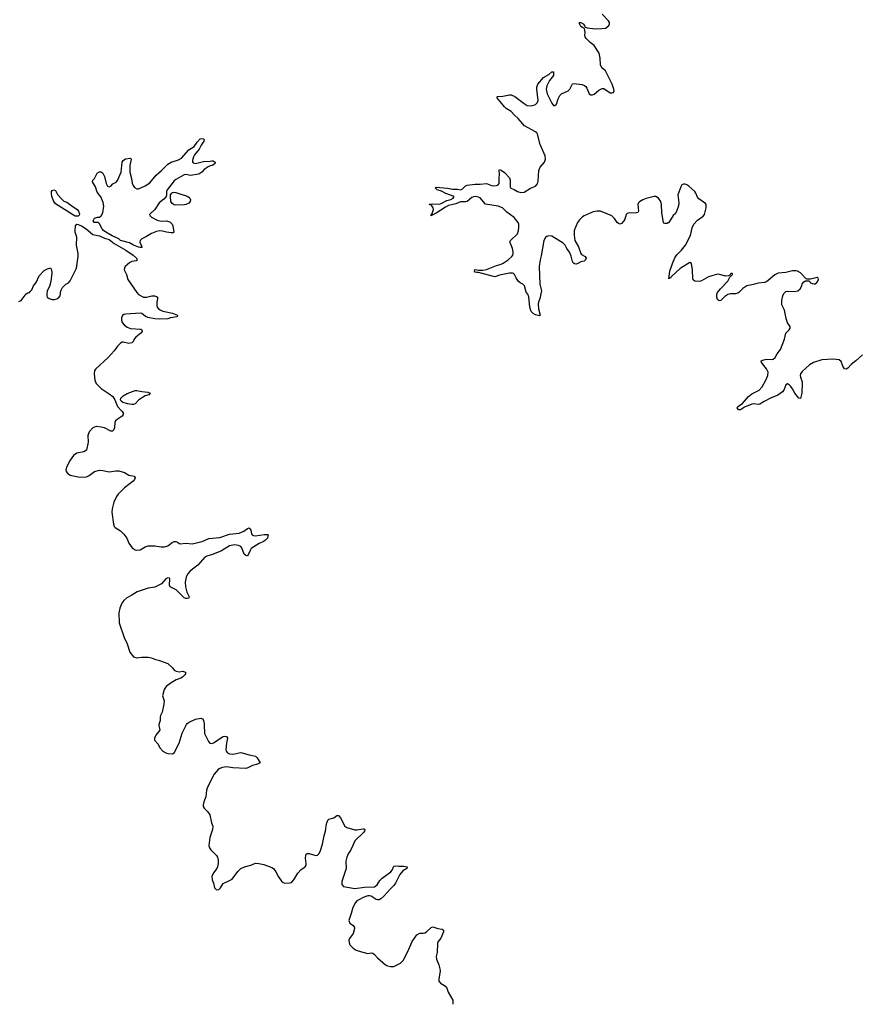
# Model space of a CAD drawing. Header units: inches. Extents: x 2005975 to 2217453, y 644152 to 846769.
# Tile 80 of 162: x 2136329 to 2146676, y 696560 to 708663. Entities that reach past the tile are written whole.
import ezdxf

# ---------------------------------------------------------------- set-up
doc = ezdxf.new("R2010")
doc.units = ezdxf.units.IN
doc.header["$MEASUREMENT"] = 0
for name, color, linetype in [('C1639', 7, 'Continuous'), ('C1649', 7, 'Continuous'), ('C1730', 7, 'Continuous'), ('C1740', 7, 'Continuous')]:
    doc.layers.add(name, color=color, linetype=linetype)

msp = doc.modelspace()

# ---------------------------------------------------------------- linework, layer by layer
at = {"layer": 'C1639', "color": 6, "elevation": 300}
for points in [[(2138041, 700000), (2138038, 699990), (2138051, 699930), (2138003, 699870), (2137986, 699830), (2137988, 699808), (2138030, 699756), (2138054, 699714), (2138088, 699670), (2138124, 699650), (2138150, 699644), (2138210, 699639), (2138228, 699652), (2138288, 699770), (2138326, 699894), (2138382, 700000)], [(2138598, 700000), (2138601, 699890), (2138650, 699790), (2138668, 699768), (2138690, 699767), (2138710, 699775), (2138830, 699852), (2138850, 699855), (2138870, 699852), (2138884, 699830), (2138871, 699769), (2138865, 699690), (2138868, 699670), (2138883, 699650), (2138910, 699639), (2138950, 699634), (2139050, 699657), (2139150, 699625), (2139230, 699611), (2139250, 699590), (2139287, 699530), (2139251, 699510), (2139190, 699495), (2139134, 699466), (2139110, 699460), (2138950, 699467), (2138870, 699477), (2138822, 699470), (2138790, 699460), (2138770, 699446), (2138722, 699390), (2138637, 699230), (2138627, 699193), (2138617, 699110), (2138593, 699050), (2138586, 699010), (2138587, 698990), (2138596, 698970), (2138640, 698930), (2138666, 698890), (2138688, 698790), (2138704, 698750), (2138701, 698710), (2138667, 698610), (2138655, 698510), (2138662, 698482), (2138678, 698458), (2138750, 698390), (2138761, 698370), (2138769, 698330), (2138769, 698290), (2138761, 698250), (2138751, 698229), (2138710, 698177), (2138693, 698130), (2138694, 698090), (2138710, 698050), (2138725, 697990), (2138750, 697967), (2138778, 697970), (2138800, 697990), (2138830, 698046), (2138910, 698080), (2138940, 698100), (2139010, 698192), (2139050, 698230), (2139092, 698248), (2139170, 698269), (2139230, 698294), (2139270, 698292), (2139330, 698278), (2139430, 698242), (2139450, 698228), (2139477, 698190), (2139510, 698125), (2139550, 698073), (2139570, 698056), (2139590, 698050), (2139650, 698052), (2139670, 698058), (2139701, 698090), (2139750, 698170), (2139790, 698215), (2139837, 698250), (2139850, 698270), (2139851, 698290), (2139844, 698356), (2139846, 698390), (2139853, 698407), (2139865, 698415), (2139890, 698415), (2139970, 698388), (2139990, 698394), (2140000, 698403)]]:
    msp.add_lwpolyline(points, dxfattribs=at)
at = {"layer": 'C1649', "color": 6, "elevation": 300}
msp.add_lwpolyline([(2140000, 698403), (2140010, 698412), (2140028, 698450), (2140051, 698529), (2140073, 698630), (2140091, 698690), (2140100, 698780), (2140117, 698823), (2140130, 698835), (2140190, 698851), (2140230, 698881), (2140250, 698879), (2140274, 698854), (2140328, 698750), (2140350, 698735), (2140450, 698705), (2140475, 698705), (2140550, 698718), (2140570, 698715), (2140574, 698710), (2140570, 698690), (2140557, 698670), (2140450, 698570), (2140426, 698510), (2140395, 698450), (2140368, 698410), (2140350, 698370), (2140339, 698321), (2140342, 698230), (2140291, 698070), (2140291, 698031), (2140309, 698010), (2140450, 697985), (2140570, 698000), (2140690, 698002), (2140725, 698030), (2140758, 698082), (2140786, 698110), (2140892, 698188), (2140908, 698210), (2140930, 698256), (2140950, 698261), (2140990, 698257), (2141050, 698260), (2141093, 698250), (2141088, 698230), (2141041, 698199), (2141004, 698156), (2140950, 698050), (2140930, 698020), (2140883, 697977), (2140810, 697893), (2140770, 697858), (2140750, 697846), (2140730, 697843), (2140710, 697850), (2140650, 697888), (2140630, 697895), (2140610, 697895), (2140550, 697873), (2140506, 697850), (2140476, 697830), (2140457, 697810), (2140424, 697750), (2140405, 697675), (2140375, 697590), (2140390, 697559), (2140431, 697530), (2140444, 697504), (2140445, 697490), (2140428, 697430), (2140384, 697370), (2140376, 697350), (2140378, 697318), (2140389, 697289), (2140428, 697248), (2140467, 697227), (2140530, 697204), (2140610, 697186), (2140650, 697193), (2140670, 697190), (2140693, 697173), (2140730, 697133), (2140826, 697046), (2140850, 697032), (2140890, 697023), (2140930, 697025), (2141013, 697067), (2141042, 697098), (2141101, 697210), (2141156, 697330), (2141210, 697415), (2141250, 697433), (2141290, 697434), (2141310, 697439), (2141330, 697450), (2141390, 697505), (2141410, 697514), (2141470, 697490), (2141525, 697485), (2141539, 697470), (2141539, 697450), (2141508, 697372), (2141475, 697330), (2141466, 697310), (2141463, 697197), (2141448, 697148), (2141455, 697115), (2141484, 697044), (2141495, 696995), (2141497, 696970), (2141481, 696870), (2141484, 696844), (2141501, 696821), (2141550, 696792), (2141575, 696770), (2141597, 696710), (2141654, 696610), (2141655, 696560)], dxfattribs=at)
at = {"layer": 'C1730', "color": 6, "elevation": 300}
for points in [[(2138490, 706897), (2138590, 706921), (2138670, 706922), (2138690, 706928), (2138708, 706928), (2138733, 706910), (2138728, 706890), (2138695, 706870), (2138670, 706866), (2138645, 706855), (2138599, 706821), (2138570, 706790), (2138530, 706763), (2138430, 706749), (2138370, 706758), (2138350, 706754), (2138250, 706700), (2138230, 706684), (2138141, 706570), (2138134, 706550), (2138134, 706510), (2138129, 706490), (2138102, 706458), (2138043, 706410), (2137989, 706330), (2137927, 706270), (2137933, 706250), (2137950, 706235), (2138019, 706199), (2138070, 706187), (2138130, 706190), (2138177, 706177), (2138205, 706150), (2138214, 706130), (2138226, 706050), (2138218, 706042), (2138190, 706041), (2138134, 706050), (2138085, 706065), (2138050, 706069), (2138010, 706061), (2137950, 706034), (2137890, 705998), (2137829, 705970), (2137810, 705950), (2137806, 705930), (2137833, 705870), (2137830, 705864), (2137810, 705861), (2137790, 705866), (2137730, 705891), (2137679, 705919), (2137570, 705950), (2137548, 705968), (2137467, 706007), (2137389, 706049), (2137361, 706070), (2137342, 706090), (2137310, 706152), (2137301, 706161), (2137290, 706168), (2137245, 706170), (2137234, 706190), (2137250, 706223), (2137285, 706235), (2137310, 706237), (2137330, 706250), (2137351, 706290), (2137364, 706370), (2137354, 706414), (2137325, 706485), (2137283, 706543), (2137263, 706610), (2137225, 706670), (2137227, 706690), (2137248, 706710), (2137283, 706777), (2137309, 706791), (2137330, 706792), (2137350, 706777), (2137374, 706734), (2137394, 706650), (2137410, 706615), (2137430, 706608), (2137450, 706616), (2137476, 706644), (2137514, 706666), (2137530, 706688), (2137575, 706790), (2137583, 706830), (2137589, 706910), (2137600, 706930), (2137630, 706951), (2137690, 706959), (2137696, 706956), (2137698, 706950), (2137682, 706870), (2137684, 706790), (2137704, 706710), (2137712, 706652), (2137723, 706623), (2137742, 706602), (2137770, 706583), (2137790, 706585), (2137870, 706619), (2137930, 706657), (2138007, 706750), (2138073, 706807), (2138150, 706888), (2138190, 706912), (2138280, 706940), (2138318, 706962), (2138410, 707062), (2138474, 707106), (2138510, 707156), (2138550, 707199), (2138570, 707204), (2138590, 707197), (2138596, 707190), (2138592, 707170), (2138559, 707121), (2138537, 707070), (2138480, 707000), (2138465, 706975), (2138452, 706932), (2138455, 706915), (2138464, 706904)], [(2137050, 706247), (2137011, 706249), (2136990, 706259), (2136770, 706399), (2136750, 706427), (2136725, 706490), (2136719, 706530), (2136722, 706550), (2136730, 706562), (2136750, 706571), (2136770, 706562), (2136796, 706516), (2136850, 706452), (2136874, 706434), (2136910, 706418), (2136970, 706373), (2137038, 706330), (2137054, 706310), (2137064, 706276), (2137062, 706258)], [(2138250, 706384), (2138228, 706388), (2138202, 706402), (2138186, 706430), (2138182, 706490), (2138184, 706510), (2138199, 706530), (2138210, 706538), (2138230, 706542), (2138250, 706538), (2138390, 706493), (2138410, 706481), (2138420, 706470), (2138429, 706450), (2138425, 706430), (2138410, 706409), (2138370, 706391), (2138350, 706389)], [(2137708, 703932), (2137660, 703940), (2137599, 703959), (2137575, 703975), (2137568, 703990), (2137571, 704010), (2137601, 704039), (2137650, 704069), (2137750, 704106), (2137770, 704106), (2137830, 704092), (2137903, 704083), (2137935, 704070), (2137917, 704050), (2137870, 704039), (2137796, 703990), (2137750, 703942), (2137730, 703932)]]:
    msp.add_lwpolyline(points, close=True, dxfattribs=at)
for points in [[(2136320, 705200), (2136346, 705210), (2136410, 705295), (2136430, 705307), (2136450, 705311), (2136460, 705320), (2136477, 705343), (2136498, 705390), (2136530, 705434), (2136570, 705513), (2136630, 705579), (2136670, 705602), (2136710, 705611), (2136722, 705590), (2136723, 705550), (2136714, 705446), (2136696, 705384), (2136668, 705330), (2136661, 705290), (2136661, 705270), (2136667, 705250), (2136690, 705235), (2136730, 705225), (2136756, 705224), (2136787, 705233), (2136810, 705246), (2136826, 705270), (2136836, 705330), (2136856, 705370), (2136897, 705410), (2136930, 705430), (2136950, 705453), (2137027, 705610), (2137047, 705750), (2137047, 705790), (2137027, 705890), (2137032, 705990), (2137013, 706050), (2137012, 706070), (2137015, 706130), (2137030, 706149), (2137050, 706147), (2137090, 706127), (2137145, 706090), (2137230, 706022), (2137310, 706004), (2137370, 705977), (2137430, 705959), (2137491, 705910), (2137634, 705830), (2137723, 705770), (2137765, 705730), (2137774, 705706), (2137761, 705699), (2137708, 705692), (2137682, 705678), (2137627, 705630), (2137616, 705610), (2137615, 705590), (2137643, 705530), (2137660, 705470), (2137770, 705308), (2137790, 705286), (2137850, 705253), (2137890, 705252), (2137953, 705267), (2137987, 705267), (2138010, 705262), (2138023, 705250), (2138025, 705230), (2138015, 705190), (2138014, 705150), (2138019, 705130), (2138035, 705110), (2138055, 705095), (2138090, 705080), (2138210, 705057), (2138271, 705030), (2138267, 705013), (2138266, 705010), (2138184, 704996), (2138150, 704984), (2138050, 704982), (2137990, 704987), (2137904, 705004), (2137876, 705016), (2137830, 705050), (2137810, 705054), (2137635, 705045), (2137610, 705040), (2137592, 705028), (2137581, 704999), (2137580, 704970), (2137590, 704939), (2137612, 704910), (2137650, 704885), (2137690, 704868), (2137817, 704857), (2137833, 704850), (2137837, 704830), (2137820, 704810), (2137758, 704762), (2137733, 704730), (2137727, 704710), (2137710, 704690), (2137670, 704683), (2137603, 704697), (2137590, 704697), (2137570, 704687), (2137530, 704650), (2137490, 704594), (2137417, 704510), (2137267, 704373), (2137251, 704349), (2137245, 704310), (2137253, 704230), (2137271, 704190), (2137330, 704131), (2137430, 704065), (2137473, 704030), (2137499, 703990), (2137530, 703910), (2137587, 703850), (2137600, 703830), (2137602, 703810), (2137589, 703790), (2137529, 703750), (2137509, 703730), (2137501, 703710), (2137494, 703646), (2137482, 703618), (2137470, 703606), (2137450, 703606), (2137370, 703645), (2137330, 703656), (2137270, 703663), (2137230, 703647), (2137185, 703595), (2137168, 703552), (2137173, 703470), (2137149, 703371), (2137116, 703350), (2137030, 703333), (2136990, 703307), (2136950, 703250), (2136908, 703170), (2136896, 703130), (2136901, 703110), (2136917, 703090), (2136950, 703065), (2137050, 703045), (2137130, 703040), (2137150, 703044), (2137182, 703058), (2137251, 703109), (2137310, 703124), (2137350, 703122), (2137430, 703106), (2137510, 703118), (2137550, 703118), (2137617, 703097), (2137670, 703064), (2137736, 703050), (2137751, 703030), (2137742, 703010), (2137726, 702990), (2137616, 702910), (2137540, 702830), (2137519, 702801), (2137487, 702733), (2137466, 702650), (2137461, 702610), (2137481, 702461), (2137492, 702432), (2137502, 702422), (2137570, 702378), (2137610, 702339), (2137645, 702290), (2137671, 702230), (2137712, 702172), (2137750, 702147), (2137770, 702144), (2137810, 702148), (2137870, 702184), (2137910, 702196), (2137990, 702195), (2138070, 702183), (2138110, 702183), (2138150, 702196), (2138204, 702236), (2138230, 702247), (2138250, 702249), (2138270, 702240), (2138290, 702224), (2138302, 702222), (2138370, 702229), (2138450, 702218), (2138572, 702250), (2138656, 702284), (2138790, 702299), (2138910, 702338), (2139028, 702352), (2139084, 702376), (2139130, 702408), (2139150, 702416), (2139169, 702389), (2139181, 702341), (2139189, 702329), (2139202, 702322), (2139230, 702318), (2139335, 702335), (2139375, 702335), (2139386, 702330), (2139374, 702290), (2139350, 702266), (2139328, 702250), (2139275, 702225), (2139177, 702163), (2139161, 702139), (2139130, 702070), (2139110, 702076), (2139090, 702094), (2139062, 702170), (2139048, 702188), (2139021, 702201), (2138970, 702206), (2138910, 702195), (2138810, 702135), (2138701, 702090), (2138630, 702069), (2138605, 702055), (2138521, 701959), (2138453, 701907), (2138422, 701878), (2138394, 701846), (2138375, 701810), (2138364, 701750), (2138368, 701690), (2138384, 701624), (2138412, 701570), (2138407, 701553), (2138390, 701547), (2138370, 701548), (2138350, 701558), (2138254, 701654), (2138181, 701690), (2138171, 701711), (2138175, 701790), (2138170, 701798), (2138150, 701804), (2138125, 701790), (2138071, 701729), (2138050, 701715), (2137990, 701687), (2137910, 701676), (2137772, 701628), (2137710, 701588), (2137645, 701555), (2137610, 701523), (2137585, 701490), (2137562, 701430), (2137547, 701370), (2137554, 701250), (2137614, 701070), (2137650, 700990), (2137682, 700890), (2137730, 700832), (2137770, 700818), (2137830, 700829), (2137910, 700827), (2137950, 700817), (2137997, 700797), (2138037, 700790), (2138150, 700748), (2138210, 700695), (2138228, 700668), (2138253, 700653), (2138288, 700648), (2138334, 700654), (2138363, 700643), (2138371, 700631), (2138358, 700610), (2138330, 700583), (2138310, 700568), (2138253, 700547), (2138190, 700510), (2138130, 700465), (2138104, 700430), (2138085, 700350), (2138105, 700290), (2138103, 700250), (2138081, 700150), (2138061, 700110), (2138056, 700090), (2138057, 700050), (2138041, 700000)], [(2138382, 700000), (2138387, 700010), (2138413, 700027), (2138490, 700066), (2138556, 700076), (2138576, 700070), (2138590, 700050), (2138598, 700010), (2138598, 700000)]]:
    msp.add_lwpolyline(points, dxfattribs=at)
at = {"layer": 'C1740', "color": 6, "elevation": 300}
msp.add_lwpolyline([(2146690, 704543), (2146610, 704470), (2146550, 704424), (2146510, 704380), (2146490, 704366), (2146470, 704371), (2146450, 704405), (2146430, 704460), (2146402, 704482), (2146330, 704491), (2146190, 704483), (2146090, 704447), (2146040, 704420), (2145950, 704338), (2145930, 704310), (2145926, 704290), (2145928, 704270), (2145948, 704210), (2145949, 704190), (2145943, 704070), (2145930, 704008), (2145910, 704012), (2145859, 704070), (2145830, 704127), (2145810, 704156), (2145790, 704175), (2145770, 704185), (2145750, 704174), (2145722, 704110), (2145706, 704090), (2145650, 704046), (2145559, 704010), (2145481, 703970), (2145430, 703936), (2145410, 703933), (2145350, 703941), (2145330, 703938), (2145241, 703899), (2145190, 703867), (2145168, 703868), (2145158, 703878), (2145150, 703890), (2145157, 703910), (2145215, 703945), (2145289, 704031), (2145330, 704065), (2145421, 704110), (2145457, 704150), (2145504, 704230), (2145525, 704290), (2145531, 704330), (2145511, 704370), (2145448, 704450), (2145446, 704470), (2145477, 704483), (2145510, 704489), (2145570, 704484), (2145591, 704490), (2145617, 704510), (2145643, 704557), (2145681, 704610), (2145730, 704734), (2145750, 704810), (2145788, 704850), (2145800, 704870), (2145800, 704890), (2145770, 704936), (2145752, 704990), (2145733, 705093), (2145698, 705158), (2145700, 705210), (2145713, 705270), (2145723, 705297), (2145750, 705322), (2145770, 705327), (2145850, 705320), (2145896, 705330), (2145924, 705356), (2145943, 705390), (2145950, 705416), (2145970, 705441), (2145990, 705452), (2146030, 705454), (2146044, 705444), (2146052, 705430), (2146078, 705418), (2146095, 705415), (2146110, 705417), (2146130, 705431), (2146143, 705450), (2146149, 705470), (2146144, 705484), (2146132, 705492), (2146050, 705473), (2146010, 705473), (2145998, 705478), (2145927, 705550), (2145890, 705572), (2145870, 705576), (2145830, 705574), (2145750, 705555), (2145654, 705546), (2145613, 705527), (2145510, 705440), (2145488, 705432), (2145410, 705426), (2145350, 705406), (2145270, 705393), (2145220, 705360), (2145172, 705308), (2145160, 705300), (2145130, 705292), (2145070, 705293), (2145037, 705283), (2145000, 705260), (2144950, 705213), (2144930, 705208), (2144910, 705223), (2144900, 705250), (2144902, 705290), (2144910, 705310), (2144945, 705355), (2145036, 705450), (2145061, 705499), (2145092, 705530), (2145090, 705553), (2145079, 705541), (2145070, 705539), (2145059, 705521), (2145045, 705515), (2145010, 705512), (2144932, 705532), (2144910, 705533), (2144796, 705504), (2144710, 705453), (2144690, 705446), (2144630, 705450), (2144610, 705464), (2144603, 705483), (2144602, 705590), (2144587, 705667), (2144570, 705677), (2144450, 705606), (2144339, 705501), (2144330, 705485), (2144314, 705486), (2144310, 705478), (2144322, 705570), (2144353, 705667), (2144385, 705735), (2144407, 705773), (2144465, 705830), (2144513, 705890), (2144578, 706010), (2144596, 706104), (2144618, 706150), (2144661, 706199), (2144730, 706249), (2144747, 706270), (2144770, 706350), (2144770, 706390), (2144762, 706402), (2144679, 706459), (2144662, 706482), (2144643, 706530), (2144629, 706549), (2144556, 706616), (2144530, 706634), (2144510, 706641), (2144490, 706640), (2144469, 706631), (2144456, 706610), (2144421, 706510), (2144433, 706410), (2144427, 706373), (2144410, 706319), (2144390, 706281), (2144365, 706255), (2144311, 706170), (2144290, 706157), (2144259, 706159), (2144250, 706161), (2144244, 706170), (2144223, 706290), (2144220, 706390), (2144210, 706430), (2144181, 706470), (2144150, 706490), (2144130, 706490), (2144030, 706464), (2143990, 706448), (2143950, 706423), (2143937, 706410), (2143930, 706390), (2143938, 706310), (2143930, 706293), (2143895, 706285), (2143830, 706288), (2143799, 706281), (2143785, 706270), (2143769, 706210), (2143757, 706190), (2143730, 706159), (2143710, 706151), (2143690, 706156), (2143676, 706170), (2143640, 706220), (2143610, 706251), (2143470, 706310), (2143430, 706311), (2143379, 706301), (2143270, 706253), (2143250, 706238), (2143210, 706201), (2143188, 706170), (2143147, 706073), (2143145, 706015), (2143155, 705950), (2143199, 705870), (2143227, 705790), (2143238, 705778), (2143283, 705750), (2143293, 705730), (2143287, 705710), (2143270, 705696), (2143230, 705687), (2143190, 705665), (2143170, 705658), (2143150, 705663), (2143135, 705675), (2143126, 705690), (2143110, 705754), (2143090, 705804), (2143054, 705850), (2143035, 705890), (2143010, 705914), (2142870, 706000), (2142830, 706005), (2142810, 705998), (2142794, 705986), (2142775, 705950), (2142741, 705759), (2142728, 705710), (2142716, 705630), (2142725, 705410), (2142744, 705330), (2142726, 705234), (2142708, 705192), (2142705, 705170), (2142707, 705107), (2142730, 705030), (2142718, 705022), (2142670, 705033), (2142641, 705050), (2142617, 705077), (2142600, 705130), (2142590, 705258), (2142575, 705290), (2142555, 705315), (2142535, 705390), (2142515, 705410), (2142481, 705430), (2142457, 705450), (2142431, 705490), (2142413, 705530), (2142401, 705541), (2142387, 705547), (2142350, 705546), (2142230, 705523), (2142170, 705500), (2141970, 705556), (2141950, 705554), (2141930, 705561), (2141922, 705570), (2141924, 705590), (2141928, 705592), (2141950, 705590), (2141970, 705582), (2142023, 705583), (2142069, 705591), (2142190, 705641), (2142250, 705659), (2142274, 705670), (2142335, 705710), (2142379, 705750), (2142391, 705770), (2142396, 705790), (2142395, 705810), (2142388, 705850), (2142362, 705910), (2142357, 705930), (2142365, 705950), (2142448, 706030), (2142461, 706070), (2142465, 706110), (2142465, 706150), (2142458, 706170), (2142410, 706230), (2142318, 706298), (2142263, 706350), (2142210, 706372), (2142054, 706394), (2141992, 706472), (2141970, 706481), (2141930, 706488), (2141910, 706487), (2141890, 706478), (2141830, 706430), (2141815, 706425), (2141750, 706425), (2141690, 706401), (2141603, 706377), (2141563, 706357), (2141450, 706284), (2141410, 706264), (2141396, 706264), (2141390, 706250), (2141388, 706270), (2141399, 706281), (2141418, 706330), (2141412, 706352), (2141396, 706376), (2141385, 706385), (2141365, 706390), (2141370, 706395), (2141410, 706401), (2141490, 706397), (2141510, 706402), (2141581, 706439), (2141630, 706454), (2141658, 706470), (2141670, 706490), (2141570, 706525), (2141517, 706557), (2141462, 706570), (2141440, 706590), (2141442, 706598), (2141450, 706604), (2141590, 706593), (2141650, 706581), (2141710, 706580), (2141750, 706573), (2141770, 706580), (2141804, 706616), (2141830, 706628), (2141930, 706641), (2141990, 706640), (2142070, 706648), (2142130, 706623), (2142150, 706619), (2142190, 706624), (2142210, 706632), (2142225, 706650), (2142223, 706710), (2142227, 706770), (2142223, 706810), (2142230, 706820), (2142250, 706815), (2142290, 706786), (2142350, 706720), (2142360, 706690), (2142361, 706610), (2142369, 706590), (2142410, 706574), (2142450, 706549), (2142490, 706538), (2142530, 706544), (2142609, 706591), (2142670, 706618), (2142695, 706645), (2142704, 706676), (2142713, 706807), (2142718, 706830), (2142729, 706851), (2142781, 706910), (2142794, 706950), (2142788, 706990), (2142729, 707129), (2142696, 707256), (2142688, 707270), (2142670, 707285), (2142537, 707357), (2142456, 707450), (2142412, 707490), (2142373, 707533), (2142311, 707571), (2142290, 707590), (2142238, 707658), (2142208, 707690), (2142195, 707710), (2142202, 707718), (2142270, 707723), (2142350, 707741), (2142370, 707740), (2142418, 707718), (2142530, 707632), (2142567, 707610), (2142610, 707604), (2142649, 707611), (2142670, 707622), (2142690, 707640), (2142703, 707670), (2142686, 707810), (2142687, 707833), (2142701, 707870), (2142768, 707952), (2142833, 707987), (2142870, 708020), (2142890, 708023), (2142894, 707990), (2142890, 707978), (2142844, 707916), (2142812, 707850), (2142802, 707810), (2142814, 707750), (2142857, 707670), (2142870, 707635), (2142890, 707609), (2142910, 707606), (2142930, 707623), (2142948, 707690), (2142970, 707732), (2142990, 707750), (2143072, 707790), (2143094, 707810), (2143127, 707873), (2143141, 707879), (2143246, 707866), (2143275, 707855), (2143290, 707842), (2143303, 707823), (2143330, 707751), (2143350, 707738), (2143370, 707739), (2143390, 707749), (2143450, 707798), (2143490, 707817), (2143510, 707815), (2143590, 707765), (2143610, 707762), (2143631, 707769), (2143638, 707790), (2143635, 707810), (2143615, 707870), (2143533, 708033), (2143487, 708070), (2143470, 708109), (2143467, 708190), (2143453, 708250), (2143390, 708344), (2143342, 708382), (2143293, 708430), (2143281, 708450), (2143278, 708470), (2143283, 708510), (2143275, 708555), (2143250, 708565), (2143230, 708579), (2143213, 708610), (2143215, 708615), (2143209, 708630), (2143230, 708627), (2143257, 708610), (2143274, 708590), (2143277, 708577), (2143304, 708564), (2143410, 708552), (2143487, 708553), (2143530, 708560), (2143549, 708570), (2143573, 708590), (2143581, 708610), (2143579, 708630), (2143570, 708650), (2143490, 708730)], dxfattribs=at)

doc.saveas('drawing.dxf')
